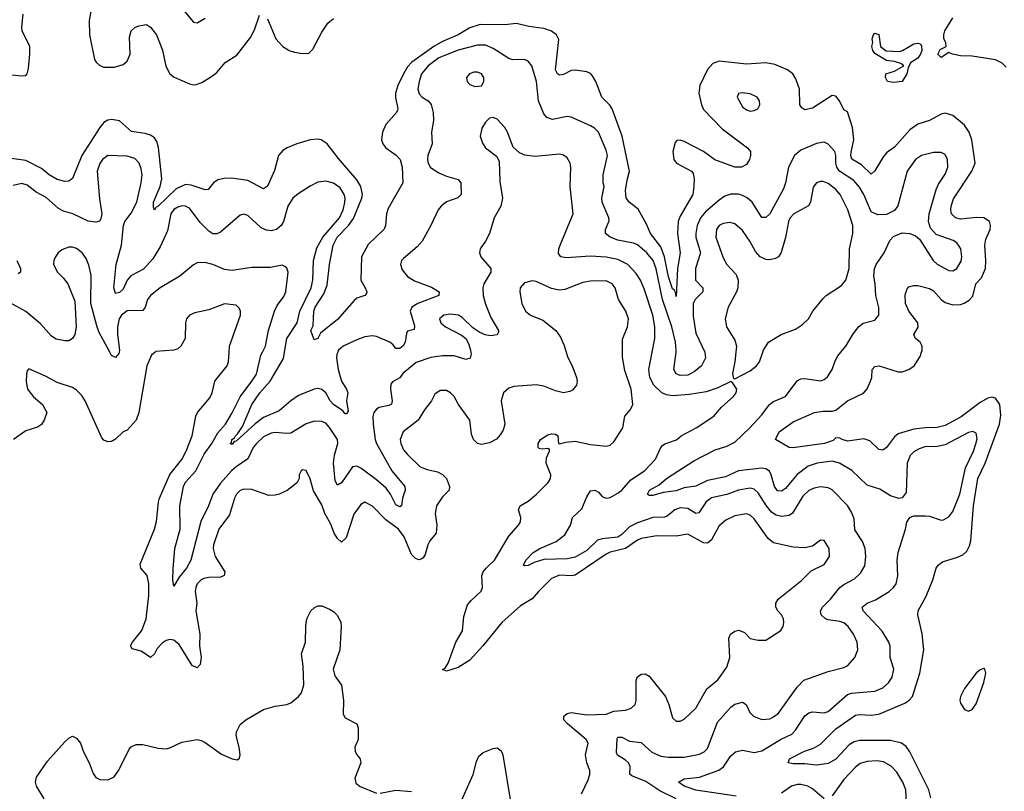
# Model space of a CAD drawing. Header units: inches. Extents: x 1843162 to 1959474, y 907081 to 1016326.
# Tile 130 of 256: x 1873538 to 1878594, y 967743 to 971708. Entities that reach past the tile are written whole.
import ezdxf

# ---------------------------------------------------------------- set-up
doc = ezdxf.new("R2010")
doc.units = ezdxf.units.IN
doc.header["$MEASUREMENT"] = 0
doc.layers.add('B8976', color=7, linetype='Continuous')
doc.layers.add('B8977', color=7, linetype='Continuous')

msp = doc.modelspace()

# ---------------------------------------------------------------- linework, layer by layer
at = {"layer": 'B8976', "color": 5}
for points, elevation in [([(1874233.4, 970000), (1874215.2, 969984.8), (1874190.3, 969930), (1874150.3, 969690), (1874135.8, 969650), (1874090, 969599.5), (1874070, 969589.5), (1874030, 969552.3), (1874010, 969540.7), (1873990, 969538.4), (1873970, 969547), (1873960.1, 969560.1), (1873875.1, 969750), (1873857, 969777), (1873830, 969804.7), (1873810, 969818.3), (1873730, 969843.5), (1873670, 969876.8), (1873586, 969914), (1873576.9, 969903.1), (1873573.7, 969886.3), (1873572.2, 969847.8), (1873578.3, 969810), (1873608.9, 969770), (1873655.8, 969730), (1873677.3, 969690), (1873664.4, 969650), (1873650, 969627), (1873630, 969613.6), (1873570, 969595.4), (1873506.3, 969550)], 580), ([(1874048.5, 970000), (1874046.8, 969993.2), (1874030, 969971.8), (1874010, 969982), (1874000.4, 970000)], 560), ([(1876344, 970000), (1876352.2, 969972.2), (1876374.6, 969930), (1876397, 969870), (1876400.3, 969850), (1876397.6, 969830), (1876376.2, 969803.8), (1876363.4, 969796.6), (1876330, 969791.3), (1876290, 969800.5), (1876230, 969825.1), (1876190, 969831.1), (1876076.2, 969823.8), (1876050, 969815.1), (1876023.1, 969790), (1876010.4, 969750), (1876028.9, 969630), (1876020.5, 969599.5), (1876006.1, 969573.9), (1875986.9, 969553.1), (1875950, 969533.3), (1875910, 969525.1), (1875890, 969529.7), (1875868.3, 969550), (1875858, 969578), (1875849.1, 969650), (1875792.1, 969730), (1875770, 969770.9), (1875750, 969790.9), (1875730, 969801.7), (1875696.9, 969803.1), (1875670, 969784.5), (1875653.8, 969750), (1875617.1, 969702.9), (1875585, 969650), (1875506.7, 969590), (1875491.8, 969550), (1875494.8, 969530), (1875510, 969498.5), (1875530, 969473.4), (1875594.9, 969410), (1875630, 969396.1), (1875684, 969384), (1875710, 969370.3), (1875730.3, 969350), (1875746, 969310), (1875743.1, 969290), (1875710, 969256.9), (1875678.6, 969210), (1875671.1, 969170), (1875680.2, 969110), (1875676.1, 969070), (1875644.9, 969030), (1875634.4, 969010), (1875620, 968960), (1875610, 968942), (1875602.6, 968937.4), (1875590, 968933), (1875570, 968938.9), (1875550, 968959.7), (1875511.9, 969050), (1875483.2, 969090), (1875418.6, 969138.6), (1875350, 969208.5), (1875310, 969228.2), (1875290, 969217.4), (1875253.6, 969166.4), (1875214.1, 969045.9), (1875190, 969023.1), (1875170, 969041.4), (1875153, 969070), (1875135.6, 969115.6), (1875105.7, 969170), (1875090, 969215.8), (1875046.6, 969286.6), (1875030, 969348.7), (1875010, 969392.3), (1874990, 969394.5), (1874984, 969390), (1874974, 969370), (1874973.4, 969350), (1874963, 969330), (1874950, 969317), (1874911.9, 969288.1), (1874870, 969269.8), (1874850, 969263.9), (1874817.3, 969262.7), (1874730, 969293.6), (1874690, 969295.5), (1874670, 969288.5), (1874651.5, 969270), (1874640.7, 969250), (1874616.2, 969163.8), (1874561.7, 969090), (1874534.1, 969010), (1874532.4, 968990), (1874541.7, 968950), (1874592.1, 968870), (1874588.7, 968851.3), (1874570, 968843.9), (1874510, 968841.5), (1874484.1, 968835.9), (1874470, 968829.2), (1874450.1, 968810), (1874442, 968790), (1874438.5, 968770), (1874447.3, 968710), (1874442.8, 968670), (1874462.9, 968550), (1874460.8, 968490), (1874470.2, 968430), (1874465.2, 968394.8), (1874450, 968376.9), (1874424.7, 968390), (1874356.9, 968496.9), (1874330, 968519.8), (1874310, 968523.7), (1874290, 968518.2), (1874270, 968505), (1874243.7, 968476.3), (1874230, 968449.6), (1874210, 968431.2), (1874162.8, 968462.8), (1874115.2, 968475.2), (1874107.7, 968490), (1874118.2, 968510), (1874165, 968570), (1874188.3, 968630), (1874201.6, 968750), (1874201.5, 968810), (1874192.8, 968852.8), (1874160.5, 968890), (1874157.2, 968910), (1874231.3, 969090), (1874241, 969130), (1874250.5, 969229.5), (1874256.2, 969250), (1874309, 969371), (1874370, 969448.3), (1874393.3, 969490), (1874423.7, 969570), (1874443.1, 969670), (1874450.6, 969689.4), (1874515.3, 969764.7), (1874527, 969790), (1874540.4, 969850), (1874603.1, 969930), (1874610.9, 969950), (1874614.4, 970000)], 580), ([(1875854.6, 970000), (1875856.5, 969990), (1875851.3, 969968.7), (1875830, 969961.5), (1875770, 969980.5), (1875710, 969980.6), (1875650, 969971.7), (1875574, 969946), (1875505.2, 969890), (1875490, 969868.4), (1875452.6, 969847.4), (1875444.4, 969835.6), (1875443.2, 969810), (1875451.1, 969750), (1875447.1, 969732.9), (1875434.2, 969725.8), (1875384.6, 969715.4), (1875370, 969706.2), (1875356.9, 969690), (1875351.6, 969668.4), (1875353.5, 969630), (1875363.6, 969550), (1875370.6, 969530), (1875450, 969390.1), (1875515.4, 969310), (1875516.9, 969290), (1875503.2, 969250), (1875499.3, 969210), (1875490, 969205.1), (1875470, 969215.6), (1875443, 969270), (1875420.1, 969300.1), (1875370, 969344.3), (1875290, 969403.9), (1875270, 969413.3), (1875248, 969410), (1875190, 969328.7), (1875170, 969316.9), (1875158.5, 969338.5), (1875149.5, 969430), (1875154.6, 969470), (1875171.7, 969530), (1875170.5, 969550), (1875130, 969613.1), (1875110, 969634), (1875090, 969643.5), (1875050, 969645.1), (1875010, 969630.9), (1874930, 969584.1), (1874910, 969581.1), (1874850, 969587.2), (1874830, 969583.8), (1874790, 969563.6), (1874753.5, 969530), (1874737.8, 969510), (1874709.3, 969450.7), (1874650, 969411), (1874626.6, 969390), (1874570, 969326.1), (1874530.1, 969270), (1874508.2, 969210), (1874469.1, 969130), (1874417.2, 968930), (1874394.6, 968890), (1874356.6, 968843.4), (1874330, 968797.2), (1874325.3, 968830), (1874326.4, 968886.4), (1874334.5, 968990), (1874362, 969090), (1874360.9, 969210), (1874380.1, 969310), (1874390, 969330.8), (1874443.6, 969390), (1874485.1, 969474.9), (1874524.8, 969530), (1874554.9, 969585.1), (1874595.2, 969630), (1874630, 969687.3), (1874669.9, 969770.1), (1874731.1, 969850), (1874753.5, 969886.5), (1874775.8, 969984.2), (1874784.4, 970000)], 560), ([(1875171.1, 970000), (1875166.2, 969990), (1875164.3, 969970), (1875174, 969910), (1875190.9, 969850), (1875216.2, 969810), (1875223.2, 969790), (1875216.6, 969750), (1875224.5, 969695.5), (1875217.3, 969682.7), (1875210, 969682.4), (1875197.3, 969697.3), (1875150, 969730.6), (1875132.9, 969750), (1875110, 969789.8), (1875090, 969808.1), (1875070, 969812.7), (1875050, 969809.1), (1874970, 969776.7), (1874930, 969749.9), (1874870, 969698.4), (1874790, 969663.7), (1874747.9, 969632.1), (1874650, 969542.8), (1874640.3, 969539.7), (1874630, 969525.1), (1874619.5, 969530), (1874625.6, 969534.4), (1874627.7, 969550), (1874641.5, 969558.5), (1874645.6, 969570), (1874658.5, 969581.5), (1874681.8, 969618.2), (1874729.9, 969730), (1874770.7, 969790), (1874824.8, 969850), (1874893.6, 969966.4), (1874898.9, 970000)], 540), ([(1876422.5, 967730), (1876458, 967802), (1876466.1, 967830), (1876465.4, 967850), (1876451, 967890), (1876444.5, 967930), (1876457.2, 967990), (1876447.7, 968010), (1876350.8, 968090), (1876332.4, 968110), (1876332.6, 968130), (1876350, 968143.6), (1876370, 968147.7), (1876450, 968136.1), (1876550, 968139.2), (1876590, 968154.5), (1876650, 968160.2), (1876678, 968170), (1876699.6, 968190), (1876704.2, 968210), (1876704.5, 968310), (1876709.4, 968330), (1876730, 968345.5), (1876750, 968346.4), (1876770, 968334.9), (1876853.8, 968230), (1876871.3, 968190), (1876890, 968120.7), (1876910, 968103.8), (1876930, 968104.4), (1876950, 968114), (1877010, 968170.3), (1877067.1, 968270), (1877123.2, 968316.8), (1877170, 968380.5), (1877184.5, 968430), (1877180.4, 968530), (1877189, 968551), (1877210, 968565.7), (1877231.5, 968571.5), (1877260, 968560), (1877290, 968527.9), (1877330, 968519), (1877370, 968519.3), (1877446, 968570), (1877459.6, 968590), (1877463, 968610), (1877459.7, 968630), (1877450, 968649.3), (1877431.5, 968670), (1877422, 968690), (1877421.7, 968710), (1877434, 968730), (1877553.8, 968826.2), (1877603.3, 968876.7), (1877670, 968908.9), (1877696.8, 968950), (1877695.6, 968990), (1877670, 969031.6), (1877650, 969033.3), (1877610, 969003.1), (1877570, 968994.2), (1877510, 968997.8), (1877410, 969020.3), (1877381.7, 969041.7), (1877310, 969143.5), (1877290, 969162.6), (1877270, 969168.4), (1877210, 969158.3), (1877164.1, 969135.9), (1877130, 969107.6), (1877090, 969035.5), (1877070, 969018.4), (1877050, 969020.2), (1876970, 969063.7), (1876910, 969054.6), (1876810, 969055.8), (1876730, 969042.8), (1876710, 969033.9), (1876649.4, 968990.6), (1876570, 968971.7), (1876550, 968961.6), (1876390, 968853.6), (1876370, 968849.9), (1876310, 968853.1), (1876270, 968835.9), (1876201.8, 968770), (1876170, 968732), (1876110, 968695.8), (1876013.4, 968610), (1875916.5, 968490), (1875850, 968417.4), (1875790, 968379.1), (1875730, 968360.9), (1875710, 968368.7), (1875723.6, 968376.4), (1875739.2, 968400.8), (1875778.4, 968510), (1875811.7, 968568.3), (1875818.3, 968641.7), (1875838.4, 968701.6), (1875855.9, 968724.1), (1875908.6, 968771.4), (1875915.2, 968790), (1875911.3, 968850), (1875918.8, 968870), (1875933.8, 968890), (1875977, 968930), (1876050, 969053.4), (1876100.5, 969110), (1876110, 969127.7), (1876111.1, 969150), (1876100.4, 969190), (1876108.2, 969210), (1876150, 969234.4), (1876191.5, 969270), (1876251.6, 969330), (1876264.2, 969350), (1876266.3, 969370), (1876242, 969430), (1876243.9, 969456.1), (1876259.3, 969490), (1876258.6, 969498.6), (1876250, 969504), (1876220.9, 969500.9), (1876205.1, 969505.1), (1876201.2, 969510), (1876200.9, 969530), (1876212.7, 969550), (1876250, 969574.9), (1876270, 969580.4), (1876290, 969578.4), (1876302, 969570), (1876304.7, 969530), (1876308.2, 969528.2), (1876342.6, 969537.4), (1876390, 969542.8), (1876470, 969524.9), (1876550, 969515.8), (1876570, 969522.4), (1876590, 969539.3), (1876635.6, 969610), (1876646.3, 969670), (1876674.5, 969705.4), (1876686.4, 969730), (1876678, 969810), (1876645.3, 969905.3), (1876634.4, 969974.4), (1876634.1, 970000)], 580), ([(1876910, 967703.7), (1876825, 967745), (1876753.8, 967793.8), (1876681.9, 967821.9), (1876671.5, 967831.5), (1876672.7, 967870), (1876664.3, 967890), (1876650, 967903.9), (1876608.9, 967928.9), (1876602.3, 967942.3), (1876605.7, 968014.3), (1876610, 968021.6), (1876630, 968022.2), (1876670, 968001.6), (1876730, 967994.4), (1876784.5, 967944.5), (1876830, 967923.6), (1876870, 967919.1), (1876950, 967919.2), (1877030, 967934.2), (1877053.9, 967946.1), (1877070, 967962.3), (1877121.8, 968098.2), (1877190, 968176.2), (1877210, 968191.7), (1877250, 968202), (1877268.5, 968188.5), (1877287.4, 968147.4), (1877306.7, 968130), (1877350, 968111.3), (1877390, 968115.9), (1877410, 968125.2), (1877435, 968145), (1877530, 968279), (1877565.4, 968314.6), (1877690, 968359), (1877770, 968378.9), (1877790.6, 968389.4), (1877826.9, 968430), (1877842.7, 968470), (1877838.8, 968510), (1877819.8, 968550), (1877791.8, 968590), (1877770, 968608), (1877750, 968616.2), (1877690, 968624.1), (1877676.8, 968630), (1877654.6, 968650), (1877649.8, 968670), (1877661.2, 968690), (1877702.4, 968730), (1877750, 968790.2), (1877770, 968806.3), (1877824.3, 968835.7), (1877855.7, 968864.3), (1877877.6, 968902.4), (1877884.1, 968950), (1877879.8, 968990), (1877866.2, 969026.2), (1877827, 969087), (1877823.1, 969143.1), (1877810, 969178), (1877790, 969212.1), (1877710, 969292.3), (1877690, 969302.7), (1877650, 969307.3), (1877618.5, 969301.5), (1877590, 969289.2), (1877559.9, 969260.1), (1877507.3, 969172.7), (1877490, 969161), (1877450, 969155.8), (1877422.4, 969162.4), (1877398.1, 969178.1), (1877372.5, 969210), (1877330, 969277.1), (1877310, 969295), (1877290, 969299.9), (1877230, 969291.1), (1877170, 969268.9), (1877090, 969250.5), (1877063, 969230), (1877025.4, 969174.6), (1877010, 969170.7), (1876970, 969195.4), (1876930, 969199.6), (1876902, 969190), (1876863.8, 969156.2), (1876850, 969151.9), (1876790, 969149.9), (1876710, 969122.2), (1876670, 969102.8), (1876630, 969062.8), (1876610, 969049), (1876530, 969040.9), (1876506.2, 969033.8), (1876450, 968981.2), (1876390, 968946.8), (1876350, 968937.2), (1876230, 968934.7), (1876180.9, 968919.1), (1876150, 968904), (1876130, 968900.9), (1876124.9, 968904.9), (1876138, 968930), (1876174.8, 968970), (1876209.4, 968990.6), (1876293.4, 969026.6), (1876338.4, 969061.6), (1876366.2, 969110), (1876376.4, 969150), (1876425.6, 969194.4), (1876450, 969257), (1876470, 969286.3), (1876491.1, 969291.1), (1876510, 969279.5), (1876530, 969257.1), (1876550, 969248.7), (1876570, 969253.1), (1876610, 969275.6), (1876630, 969291.1), (1876676.8, 969343.2), (1876746.8, 969390), (1876803.5, 969450), (1876829.9, 969510), (1876840, 969520), (1876851.8, 969528.2), (1876910.6, 969549.4), (1876935.6, 969570), (1877011.6, 969610), (1877102.9, 969670), (1877142.6, 969717.4), (1877202, 969770), (1877218, 969790), (1877221.2, 969810), (1877200.4, 969840.4), (1877190, 969848), (1877123.1, 969816.9), (1877063.8, 969796.2), (1876978.3, 969781.7), (1876890, 969775), (1876859.4, 969779.4), (1876835.5, 969790), (1876794.9, 969830), (1876774.8, 969870), (1876769.5, 969910), (1876786.6, 970000)], 560), ([(1877217.5, 967717.5), (1877010, 967749.9), (1876949.7, 967770), (1876922, 967790), (1876950, 967806.5), (1877030, 967816.1), (1877129, 967851), (1877151.7, 967868.3), (1877190, 967925.2), (1877214.4, 967945.6), (1877250, 967954.3), (1877310, 967942.6), (1877350, 967951.4), (1877445.8, 968010), (1877502.5, 968037.5), (1877522, 968058), (1877569.5, 968130.5), (1877590, 968145.6), (1877610, 968151), (1877670, 968146.4), (1877690, 968152.5), (1877790, 968240.1), (1877810, 968247.5), (1877930, 968257.8), (1877970, 968274.2), (1877999.9, 968300.1), (1878019, 968330), (1878026.6, 968370), (1878008.4, 968430), (1878008.1, 968488.1), (1878002.3, 968510), (1877966.4, 968566.4), (1877869.8, 968670), (1877864.4, 968690), (1877889.6, 968710), (1877933.7, 968726.3), (1878003.1, 968770), (1878026.2, 968790), (1878038.9, 968810), (1878047.3, 968850), (1878044, 968930), (1878050, 968971), (1878087.6, 969090), (1878094.2, 969125.8), (1878109.4, 969150.6), (1878130, 969158), (1878190, 969159), (1878210, 969157.3), (1878270, 969136.5), (1878282.2, 969137.7), (1878310, 969154), (1878330, 969180.2), (1878366.9, 969270), (1878394.4, 969405.6), (1878436.4, 969490), (1878448.8, 969528.8), (1878454.4, 969554.4), (1878450, 969583.7), (1878432.2, 969592.2), (1878410, 969587.2), (1878290, 969524), (1878250, 969515.3), (1878186.8, 969513.2), (1878156.5, 969503.5), (1878130, 969488), (1878111.7, 969468.3), (1878096.1, 969430), (1878090, 969279), (1878070, 969251.8), (1878052, 969248), (1878010, 969260.5), (1877955.2, 969295.2), (1877890, 969316.4), (1877811.5, 969391.5), (1877748.9, 969428.9), (1877710, 969439.6), (1877633, 969430), (1877587.1, 969412.9), (1877530, 969371.4), (1877470, 969299.5), (1877450, 969284.5), (1877430, 969287.5), (1877414.7, 969310), (1877397.4, 969370), (1877387.9, 969387.9), (1877370, 969400.5), (1877350, 969403.9), (1877230, 969389.5), (1877161.9, 969358.1), (1877070, 969339.5), (1877010, 969311.2), (1876950, 969302.1), (1876910, 969286.8), (1876842, 969278), (1876790, 969263.5), (1876770, 969262.6), (1876761.3, 969270), (1876773, 969290), (1876821.9, 969318.1), (1876860.4, 969350), (1876999.6, 969440.4), (1877110, 969498.1), (1877170, 969516.4), (1877210, 969537.6), (1877288.2, 969610), (1877350, 969678.2), (1877388.8, 969731.2), (1877410, 969745.6), (1877470, 969771.4), (1877530, 969851.5), (1877550, 969863.2), (1877570, 969864.2), (1877650, 969852.2), (1877670, 969858.5), (1877687.1, 969872.9), (1877710.8, 969910), (1877725.1, 969954.9), (1877739, 969981), (1877755.1, 970000)], 540), ([(1877055.8, 970000), (1877057.1, 969997.1), (1877059.8, 969970), (1877039.3, 969930), (1877002.4, 969897.6), (1876970, 969881.9), (1876930, 969879), (1876908.7, 969888.7), (1876897.2, 969910), (1876908.6, 970000)], 540), ([(1877215.5, 970000), (1877210.3, 969949.7), (1877198.8, 969890), (1877203.6, 969863.6), (1877210, 969862), (1877290, 969904.2), (1877321.3, 969930), (1877337.4, 969950), (1877355, 970000)], 560), ([(1878217.2, 967710), (1878207.6, 967750), (1878110, 967946.6), (1878090, 967973.2), (1878066, 967990), (1878010, 968004.5), (1877850, 968004.3), (1877822.6, 967997.4), (1877797.7, 967982.3), (1877730, 967908.4), (1877690, 967886), (1877630, 967877.6), (1877570, 967884.8), (1877510, 967883.7), (1877484.5, 967890), (1877492, 967910), (1877568.2, 967950), (1877614.6, 967965.4), (1877650, 967984.9), (1877730, 968064), (1877830, 968134.2), (1877850, 968138.4), (1877910, 968133.6), (1877950, 968138.7), (1878083.1, 968196.9), (1878104.2, 968210), (1878123.5, 968230), (1878160.6, 968350), (1878181.5, 968470), (1878172.9, 968552.9), (1878149.7, 968650), (1878151.3, 968670), (1878193.8, 968746.2), (1878227.2, 968830), (1878244.2, 968890), (1878254.4, 968905.6), (1878277.6, 968922.4), (1878354.5, 968945.5), (1878381.4, 968958.6), (1878402.2, 968977.8), (1878416.3, 969003.7), (1878422.3, 969030), (1878436, 969210), (1878458.1, 969350), (1878496.4, 969430), (1878569.2, 969630), (1878576.6, 969676.6), (1878571.4, 969731.4), (1878550, 969762.7), (1878530, 969768.1), (1878510, 969763.9), (1878470, 969740.4), (1878373.1, 969666.9), (1878290, 969622.5), (1878250, 969611.6), (1878188.9, 969611.1), (1878130, 969603.4), (1878050, 969579.9), (1878030, 969565), (1877990, 969509.8), (1877970, 969496.4), (1877950, 969498.7), (1877903.1, 969543.1), (1877873.9, 969553.9), (1877790, 969542), (1877761.6, 969550), (1877750, 969558.3), (1877730, 969558.7), (1877714.8, 969545.2), (1877670.6, 969530), (1877508.4, 969508.4), (1877489.5, 969510), (1877419.3, 969550), (1877438.7, 969590), (1877510, 969641.6), (1877619.3, 969690), (1877663.1, 969696.9), (1877710, 969696.1), (1877730, 969702.3), (1877790, 969750.2), (1877871.5, 969788.5), (1877890, 969811.8), (1877907.5, 969850), (1877913.5, 969870), (1877916, 969910), (1877930, 969926), (1877951, 969930), (1878050, 969899.1), (1878070, 969898.5), (1878104.5, 969910), (1878131, 969930), (1878162.1, 969977.9), (1878169.6, 970000)], 520), ([(1873664.2, 967704.2), (1873623.8, 967770), (1873619.3, 967790), (1873624.4, 967815.6), (1873681.1, 967898.9), (1873770, 967997), (1873790, 968016), (1873810, 968026), (1873830, 968016), (1873849.8, 967989.8), (1873864.2, 967950), (1873895.5, 967890), (1873915.4, 967835.4), (1873930, 967814.7), (1873950, 967803.5), (1873990, 967802.6), (1874023, 967817), (1874047.6, 967852.4), (1874100.5, 967959.5), (1874110, 967971.6), (1874137, 967983), (1874170, 967983.5), (1874250, 967964.4), (1874290, 967962), (1874310, 967966.3), (1874370, 967996), (1874450, 968009.8), (1874470, 968005.1), (1874490, 967993.6), (1874574.8, 967934.8), (1874630, 967910.6), (1874655.5, 967904.5), (1874666.8, 967913.2), (1874670.2, 967930), (1874665.5, 967970), (1874650.2, 968030), (1874651, 968049), (1874670, 968086.9), (1874699.5, 968110), (1874790, 968163.4), (1874850, 968181.2), (1874910, 968189.7), (1874930, 968197.4), (1874970, 968229.7), (1874984.6, 968250), (1874996.5, 968290), (1874993.4, 968386.6), (1874986.2, 968450), (1875006.5, 968510), (1875007.4, 968592.6), (1875012.4, 968630), (1875033.4, 968670), (1875050, 968686.6), (1875070, 968696.2), (1875090, 968697), (1875130, 968679.6), (1875150, 968667.3), (1875170, 968646.6), (1875186.6, 968610), (1875189.7, 968590), (1875181.7, 968470), (1875148.2, 968370), (1875155.8, 968335.8), (1875190, 968288.7), (1875200.3, 968210), (1875199.6, 968139.6), (1875210, 968120.9), (1875269, 968090), (1875276, 968070), (1875277, 968010), (1875259.7, 967970), (1875260.4, 967950), (1875269.7, 967930), (1875286.9, 967910), (1875289.7, 967890), (1875259.3, 967810), (1875265.2, 967785.2), (1875287.3, 967767.3), (1875370, 967733.2)], 620), ([(1875781.5, 967638.5), (1875867.1, 967830), (1875884, 967896), (1875896.3, 967923.7), (1875917.7, 967942.3), (1875970, 967963.5), (1875990, 967966), (1876010, 967951.8), (1876019.7, 967930), (1876057.8, 967690)], 620), ([(1878097.7, 967590), (1878089.2, 967750), (1878073, 967790), (1878042, 967842), (1878013.1, 967873.1), (1877974, 967894), (1877939, 967899), (1877890, 967896.7), (1877854.4, 967885.6), (1877830, 967867.5), (1877770, 967804.2), (1877710, 967720.3)], 540), ([(1877670, 967704.5), (1877610, 967756.1), (1877584.7, 967770), (1877550, 967778.1), (1877530, 967778), (1877501.3, 967770), (1877450, 967734.5)], 540), ([(1875390, 967732.9), (1875470, 967749.8), (1875550, 967742.3)], 620)]:
    msp.add_lwpolyline(points, dxfattribs=dict(at, elevation=elevation))
at = {"layer": 'B8976', "color": 5, "elevation": 520}
msp.add_lwpolyline([(1878490, 968374.5), (1878470, 968367.3), (1878450, 968349.6), (1878390, 968271.2), (1878370.3, 968230), (1878366, 968210), (1878370, 968196), (1878390, 968163.7), (1878410, 968155.8), (1878430, 968163.1), (1878450, 968193.4), (1878490, 968302), (1878498.9, 968350), (1878495.1, 968370)], close=True, dxfattribs=at)
at = {"layer": 'B8977', "color": 5}
for points, elevation in [([(1873906.7, 971770), (1873895.8, 971704.2), (1873896.6, 971630), (1873923.1, 971503.1), (1873930.2, 971490), (1873950, 971472.2), (1873970, 971463.7), (1874023.5, 971463.5), (1874070, 971477.7), (1874090, 971494.7), (1874105, 971530), (1874102.7, 971617.3), (1874109.9, 971650.1), (1874130, 971667.2), (1874150, 971676.5), (1874190, 971682.6), (1874210, 971668.8), (1874240.7, 971630), (1874271.5, 971551.5), (1874289.5, 971469.5), (1874309.1, 971430), (1874331.6, 971411.6), (1874410, 971378), (1874430, 971372.7), (1874445.2, 971374.8), (1874474.3, 971385.7), (1874523.6, 971416.4), (1874550, 971437.1), (1874593, 971487), (1874653.8, 971526.2), (1874723.4, 971616.6), (1874744.1, 971655.9), (1874770, 971730.4)], 520), ([(1874351.8, 971790), (1874430, 971694.9), (1874450, 971692.2), (1874490, 971716)], 540), ([(1873430, 971430.8), (1873550, 971419), (1873570, 971421.6), (1873576.8, 971430), (1873583.7, 971456.3), (1873590.8, 971530), (1873590, 971569.4), (1873551.7, 971650), (1873548.7, 971670), (1873556.8, 971736.8)], 520), ([(1874810, 971712.2), (1874853.7, 971610), (1874889.3, 971569.3), (1874921.7, 971550), (1874950, 971541.3), (1874990, 971533.7), (1875023.6, 971536.4), (1875044.2, 971555.8), (1875090, 971643.8), (1875121.3, 971690), (1875150, 971713.4)], 520), ([(1878603.8, 971463.8), (1878583.8, 971483.8), (1878550, 971501.4), (1878430, 971520.5), (1878370, 971522.8), (1878328, 971530), (1878310, 971539), (1878270, 971512.7), (1878252.7, 971530), (1878264.9, 971555.1), (1878295.3, 971570), (1878294, 971590), (1878283.6, 971610), (1878283.1, 971630), (1878288.7, 971650), (1878330, 971717.2)], 480), ([(1878169.6, 970000), (1878172.2, 970007.8), (1878173.3, 970030), (1878162.2, 970050), (1878138.3, 970070), (1878129.8, 970089.8), (1878151.9, 970128.1), (1878149.9, 970150), (1878104.5, 970210), (1878087, 970250), (1878085.2, 970294.8), (1878095.4, 970324.6), (1878104.8, 970335.2), (1878130, 970342.6), (1878150, 970341.8), (1878210, 970326.2), (1878230, 970314.2), (1878270.1, 970270.1), (1878290, 970255), (1878330, 970242.5), (1878370, 970244.5), (1878388.9, 970251.1), (1878413.2, 970266.8), (1878432.5, 970287.5), (1878448.7, 970350), (1878477.9, 970382.1), (1878497.3, 970430), (1878499.3, 970470), (1878493.6, 970550), (1878500, 970580), (1878521.8, 970630), (1878523.5, 970650), (1878518.7, 970670), (1878489.9, 970689.9), (1878451.3, 970691.3), (1878370, 970682.4), (1878343.1, 970690), (1878323.6, 970710), (1878319.1, 970730), (1878320.7, 970750), (1878332.7, 970787.3), (1878428.4, 970930), (1878444.1, 970970), (1878428.3, 971090), (1878413.3, 971130), (1878390, 971165.7), (1878330, 971215.1), (1878290, 971226.9), (1878270, 971222.6), (1878210, 971189.8), (1878150, 971170.6), (1878110, 971142.3), (1878030, 971052.5), (1877990, 971024.4), (1877970, 970999.3), (1877930, 970930.8), (1877910, 970914), (1877861.6, 970961.6), (1877811.3, 970991.3), (1877805.8, 971010), (1877807.5, 971027.5), (1877820.9, 971090), (1877814.5, 971154.5), (1877790, 971234), (1877770, 971244.5), (1877748.9, 971290), (1877730, 971315), (1877710, 971317.8), (1877610, 971252.8), (1877570, 971244.8), (1877554.6, 971254.6), (1877544.8, 971270), (1877542.8, 971350), (1877523.4, 971403.4), (1877509.1, 971429.1), (1877480.7, 971450), (1877416.7, 971476.7), (1877370, 971486.6), (1877270, 971478.6), (1877130, 971494.2), (1877097.3, 971482.7), (1877070, 971451.1), (1877031.3, 971370), (1877026.1, 971330), (1877038.9, 971270), (1877050, 971246.5), (1877146.1, 971146.1), (1877275.8, 971050), (1877290.3, 971030), (1877291.7, 971010), (1877286.4, 970990), (1877270, 970962.9), (1877244.7, 970950), (1877210, 970949.8), (1877108.3, 970988.3), (1877050, 971030.6), (1876950, 971082.3), (1876930, 971088.7), (1876912.8, 971087.2), (1876903.4, 971076.6), (1876893, 971030), (1876896.8, 970990), (1876910.3, 970970), (1876987.6, 970930), (1876996.8, 970916.8), (1877001.5, 970890), (1877000.8, 970850), (1876994.1, 970810), (1876930, 970697.9), (1876920.2, 970670), (1876916.8, 970610), (1876930.1, 970510), (1876916.4, 970430), (1876910, 970286), (1876906.6, 970306.6), (1876899.8, 970319.8), (1876890, 970325.1), (1876870, 970386.9), (1876849.1, 970489.1), (1876830, 970539.9), (1876777.4, 970610), (1876757.4, 970657.4), (1876714.5, 970734.5), (1876668.5, 970770), (1876652.4, 970792.4), (1876649.2, 970830), (1876657, 970883), (1876669.9, 970930.1), (1876632.1, 971110), (1876580.2, 971250), (1876568.8, 971268.8), (1876528.1, 971310), (1876496.5, 971390), (1876479.9, 971419.9), (1876470, 971431.8), (1876450, 971439.4), (1876390, 971448), (1876370, 971446.2), (1876330, 971426.1), (1876310, 971422.4), (1876299.4, 971430), (1876289, 971450), (1876306.3, 971606.3), (1876294.8, 971630), (1876269.3, 971649.3), (1876230, 971661.6), (1876153.3, 971673.3), (1876090, 971688.8), (1876030, 971681.2), (1875903.5, 971683.5), (1875850, 971665.8), (1875790.1, 971629.9), (1875710, 971595.6), (1875664.5, 971570), (1875552.7, 971490), (1875530, 971465.2), (1875508.6, 971430), (1875480.3, 971370), (1875468, 971330), (1875467.4, 971307.4), (1875480.2, 971250), (1875477.8, 971242.2), (1875472.8, 971230), (1875419.2, 971170), (1875401.1, 971130), (1875395.4, 971090), (1875402.3, 971070), (1875417.6, 971050), (1875472.2, 971012.2), (1875491.7, 970990), (1875503.1, 970950), (1875505.6, 970870), (1875430, 970738.3), (1875421.6, 970710), (1875417.2, 970650), (1875409.4, 970630.6), (1875326.9, 970553.1), (1875293.6, 970490), (1875289.3, 970370), (1875312.6, 970330), (1875321.1, 970310), (1875319.6, 970300.4), (1875311.3, 970290), (1875270, 970276.1), (1875255.9, 970264.1), (1875170, 970166.6), (1875083.1, 970096.9), (1875069.1, 970069.1), (1875050, 970062), (1875032.7, 970110), (1875044.9, 970135.1), (1875049.4, 970210), (1875054.9, 970230), (1875100.8, 970299.2), (1875116.8, 970343.2), (1875128.5, 970450), (1875147.4, 970550), (1875169.2, 970590), (1875227, 970650), (1875253.1, 970686.9), (1875294.8, 970790), (1875297.8, 970810), (1875289.5, 970850), (1875270, 970884.9), (1875174.6, 970994.6), (1875117, 971070), (1875086.6, 971090), (1875070, 971093.5), (1875030.5, 971090.5), (1874962, 971070), (1874912, 971050), (1874890, 971036.2), (1874866.9, 971010), (1874846.8, 970933.2), (1874810, 970851.8), (1874790, 970839.3), (1874710, 970881.4), (1874626, 970894), (1874587.9, 970892.1), (1874555.9, 970884.1), (1874534, 970870), (1874505.3, 970834.7), (1874490, 970833.7), (1874418.3, 970858.3), (1874390, 970860.2), (1874342.1, 970837.9), (1874250, 970749.8), (1874237.1, 970742.9), (1874230, 970729.6), (1874224.8, 970744.8), (1874225.1, 970770), (1874259.9, 970850), (1874267.4, 970890), (1874250.7, 971050.7), (1874242.1, 971082.1), (1874230, 971100.3), (1874210, 971114.3), (1874183.3, 971123.3), (1874113.2, 971133.2), (1874050, 971187.7), (1874010, 971194.8), (1873990, 971191.4), (1873970, 971178.6), (1873950, 971153.3), (1873856.9, 971010), (1873810, 970891.3), (1873790, 970877.8), (1873770, 970876.5), (1873730, 970886.4), (1873690, 970910.6), (1873650, 970942.7), (1873570, 970985), (1873470, 970997.3)], 520), ([(1876908.6, 970000), (1876909.9, 970010), (1876905.6, 970050), (1876886.5, 970130), (1876839.9, 970270), (1876807.4, 970427.4), (1876791.2, 970470), (1876757.9, 970510), (1876710, 970550.4), (1876690, 970559.4), (1876610, 970574.7), (1876569.7, 970590), (1876546, 970610), (1876546.2, 970630), (1876565.5, 970674.5), (1876563.7, 970690), (1876529.5, 970769.5), (1876527.4, 970790), (1876539, 970850), (1876533.7, 970870), (1876533.9, 970910), (1876556.8, 971010), (1876550, 971036.9), (1876510, 971129.7), (1876490, 971150.7), (1876470, 971162.5), (1876370, 971206.2), (1876350, 971209.8), (1876274.5, 971194.5), (1876244.7, 971204.7), (1876230, 971224.5), (1876203.1, 971290), (1876192.8, 971390), (1876168.4, 971470), (1876150, 971495.4), (1876130, 971502.7), (1876070, 971502), (1876050, 971507.6), (1875970, 971559.5), (1875930, 971576.1), (1875890, 971576.2), (1875790, 971550.3), (1875690, 971511.6), (1875635.7, 971470), (1875602.3, 971430), (1875589.5, 971390), (1875583.2, 971350), (1875590, 971326), (1875605.2, 971310), (1875635.8, 971290), (1875651.2, 971271.2), (1875661.6, 971230), (1875662.7, 971190), (1875653.6, 971130), (1875656.2, 971070), (1875634, 971010), (1875632.1, 970990), (1875636.2, 970970), (1875648.4, 970948.4), (1875690, 970921), (1875730, 970903), (1875790, 970887.4), (1875803.6, 970870), (1875804.9, 970810), (1875788.4, 970791.6), (1875730, 970771.7), (1875702.6, 970750), (1875687.4, 970730), (1875650.3, 970650), (1875604.9, 970570), (1875580, 970540), (1875510, 970481.3), (1875499.5, 970470), (1875493.4, 970450), (1875502.4, 970422.4), (1875530, 970388.8), (1875565.7, 970365.7), (1875652.9, 970332.9), (1875693, 970310), (1875690.4, 970290), (1875583.6, 970250), (1875552.7, 970230), (1875543, 970210), (1875565.9, 970134.1), (1875563.4, 970116.6), (1875530, 970106.6), (1875524.3, 970095.7), (1875517.6, 970050), (1875508, 970032), (1875490, 970017.8), (1875470, 970017.6), (1875456.3, 970036.3), (1875438.3, 970050), (1875370, 970080.3), (1875350, 970084.2), (1875310, 970077.4), (1875270, 970062.7), (1875199.7, 970030), (1875176, 970010), (1875171.1, 970000)], 540), ([(1876786.6, 970000), (1876799.9, 970070), (1876800.4, 970130), (1876788.8, 970190), (1876744.5, 970324.5), (1876725.4, 970370), (1876704.4, 970404.4), (1876661.5, 970450), (1876610, 970474.9), (1876550, 970487), (1876470, 970492.7), (1876343.9, 970483.9), (1876317, 970490), (1876305.8, 970505.8), (1876306.2, 970530), (1876313.2, 970550), (1876381.1, 970710), (1876365.6, 970850), (1876367.6, 970950), (1876365.1, 970970), (1876350, 970998.7), (1876330, 971012.4), (1876310, 971017.3), (1876184.7, 971004.7), (1876131.5, 971011.5), (1876104.1, 971024.1), (1876072.6, 971052.6), (1876043.6, 971130), (1876030, 971154.5), (1875990, 971197), (1875970, 971204.5), (1875950, 971200.9), (1875930, 971182), (1875912, 971150), (1875903.6, 971110), (1875914.1, 971074.1), (1875930.6, 971050), (1875987.3, 971007.3), (1876000.3, 970980.3), (1876003.4, 970876.6), (1876018, 970790), (1876008.9, 970750), (1875975.6, 970690), (1875950, 970609.3), (1875930.3, 970570), (1875903.1, 970530), (1875899.5, 970510), (1875907, 970490), (1875957.7, 970430), (1875956.9, 970410), (1875921.7, 970350), (1875916.8, 970330), (1875918.3, 970290), (1875930, 970246.4), (1875957.1, 970177.1), (1875997, 970110), (1875997, 970103), (1875990, 970088), (1875955.9, 970084.1), (1875928.2, 970088.2), (1875900.4, 970100.4), (1875864.5, 970124.5), (1875810, 970177.8), (1875791.2, 970190), (1875750, 970195.2), (1875716.3, 970190), (1875694.4, 970170), (1875700.4, 970150), (1875725.5, 970130), (1875806.5, 970086.5), (1875829.3, 970069.3), (1875843.5, 970043.5), (1875852.8, 970010), (1875854.6, 970000)], 560), ([(1877755.1, 970000), (1877780.5, 970030), (1877815.8, 970090), (1877845.4, 970130), (1877870, 970148.8), (1877930, 970163.8), (1877949.6, 970190), (1877950.8, 970229.2), (1877935.2, 970290), (1877931.7, 970350), (1877924.2, 970390), (1877927.3, 970427.3), (1877936.8, 970450), (1877977, 970510), (1878006.8, 970573.2), (1878025.9, 970594.1), (1878070, 970612.2), (1878110, 970608.4), (1878137.6, 970597.6), (1878159.6, 970579.6), (1878229.3, 970470), (1878250, 970451.3), (1878310, 970419.7), (1878330, 970416.5), (1878350, 970428.8), (1878372.2, 970467.8), (1878377, 970490), (1878370.7, 970530), (1878363.4, 970543.4), (1878350, 970560.4), (1878332.4, 970572.4), (1878243.7, 970603.7), (1878215.8, 970635.8), (1878205.8, 970670), (1878208.9, 970710), (1878244.8, 970835.2), (1878257, 970863), (1878290, 970913.4), (1878304.4, 970950), (1878302.7, 970990), (1878290, 971014.7), (1878270, 971026), (1878230, 971026), (1878169.4, 971010.6), (1878138.7, 970990), (1878094.9, 970930), (1878047.9, 970752.1), (1878030, 970726.9), (1877990, 970707.1), (1877945.5, 970705.5), (1877910, 970720.5), (1877872.6, 970810), (1877850, 970847.6), (1877821.1, 970881.1), (1877748.8, 970930), (1877735.1, 970950), (1877729.5, 970970), (1877729.9, 971010), (1877724.9, 971030), (1877690, 971068), (1877670, 971079), (1877630, 971071.8), (1877550, 971036.8), (1877516.5, 971010), (1877486.7, 970950), (1877471.1, 970870), (1877460.6, 970839.4), (1877390, 970710.7), (1877370, 970691.6), (1877350, 970690.8), (1877300.2, 970770), (1877273.2, 970793.2), (1877250, 970804.4), (1877229.4, 970810.6), (1877190, 970812), (1877158.9, 970801.1), (1877130, 970781.1), (1877059.7, 970720.3), (1877034.4, 970690), (1877016.9, 970650), (1877010.1, 970610), (1877010.6, 970590), (1877034.6, 970510), (1877009.1, 970430), (1877009.5, 970370), (1877046.4, 970330), (1877046.8, 970310), (1877006.7, 970270), (1876995.9, 970250), (1876996.1, 970183.9), (1877010, 970097), (1877055.8, 970000)], 540), ([(1874898.9, 970000), (1874909.9, 970070), (1874962.8, 970150), (1874977.6, 970210), (1875034.9, 970330), (1875043.2, 970370), (1875046.8, 970470), (1875064, 970536), (1875095.4, 970590), (1875179.9, 970690), (1875199.5, 970730), (1875208.7, 970768.7), (1875208.8, 970790), (1875204.3, 970810), (1875183.6, 970843.6), (1875150, 970867.4), (1875110, 970878.5), (1875070, 970872.8), (1875030, 970852.6), (1874967.6, 970812.4), (1874941.4, 970790), (1874916, 970750), (1874892.5, 970670), (1874881.7, 970650), (1874856.9, 970630), (1874830, 970623.6), (1874805.9, 970625.9), (1874777.6, 970637.6), (1874710, 970701.1), (1874690, 970708.4), (1874670, 970704), (1874570, 970616.1), (1874550, 970607.4), (1874530, 970607.4), (1874510, 970620.4), (1874465.6, 970665.6), (1874410, 970738.8), (1874389.1, 970749.1), (1874370, 970750.5), (1874350, 970744.3), (1874330, 970731.7), (1874315, 970710), (1874297.7, 970622.3), (1874259.3, 970540.7), (1874221.7, 970478.3), (1874174, 970426), (1874108.7, 970391.3), (1874090.7, 970370), (1874070, 970322.8), (1874050, 970306.3), (1874030, 970301.7), (1874022.1, 970330), (1874032.8, 970450), (1874061.5, 970550), (1874071.8, 970650), (1874078.7, 970670), (1874110, 970712.9), (1874139.6, 970770), (1874162.6, 970870), (1874166.8, 970910), (1874162.2, 970942.2), (1874151.9, 970970), (1874130, 970993.7), (1874090, 971006.3), (1873990, 971009.7), (1873962.8, 970990), (1873950, 970969.6), (1873936.8, 970930), (1873948, 970788), (1873959.6, 970710), (1873955.6, 970684.4), (1873948.2, 970671.8), (1873930, 970667.6), (1873890, 970672.6), (1873810.5, 970710.5), (1873763.2, 970723.2), (1873738.1, 970738.1), (1873673.4, 970793.4), (1873622.2, 970822.2), (1873576.7, 970856.7), (1873550, 970865.4), (1873504.2, 970855.8)], 540), ([(1877355, 970000), (1877358.5, 970010), (1877384, 970050), (1877449.2, 970090.8), (1877522.9, 970117.1), (1877558.5, 970141.5), (1877588.3, 970170), (1877611.3, 970210), (1877664.6, 970275.4), (1877679.7, 970290), (1877758.6, 970341.4), (1877781.3, 970370), (1877798.1, 970430), (1877799.1, 970530), (1877816.8, 970610), (1877817.4, 970650), (1877791.3, 970730), (1877751.4, 970810), (1877730, 970835.6), (1877690, 970866.6), (1877663.7, 970876.3), (1877650, 970876.8), (1877630, 970869.7), (1877612.7, 970847.3), (1877599.4, 970770), (1877589, 970751), (1877512.8, 970710), (1877495.6, 970690), (1877486.8, 970670), (1877471.4, 970588.6), (1877448.4, 970511.6), (1877434.9, 970490), (1877419.8, 970480.2), (1877390, 970474.2), (1877370, 970476.2), (1877340.4, 970490), (1877317.4, 970517.4), (1877288.4, 970570), (1877250, 970624.2), (1877210, 970658), (1877185.1, 970665.1), (1877150, 970661), (1877130, 970649.8), (1877116.3, 970630), (1877113.9, 970590), (1877150, 970484.4), (1877170.1, 970450.1), (1877218.1, 970398.1), (1877228.3, 970370), (1877225.8, 970330), (1877219.7, 970310), (1877175.8, 970230), (1877160.8, 970170), (1877167.7, 970130), (1877210, 970061.6), (1877218.6, 970030), (1877215.5, 970000)], 560), ([(1874000.4, 970000), (1873944.5, 970104.5), (1873934.3, 970134.3), (1873903.9, 970250), (1873904.7, 970395.3), (1873893.8, 970446.2), (1873880.4, 970480.4), (1873859.4, 970510), (1873830, 970532.2), (1873810, 970538.3), (1873790, 970538.2), (1873755.3, 970524.7), (1873735.6, 970510), (1873721.3, 970490), (1873713.8, 970470), (1873712.6, 970450), (1873731.6, 970410), (1873761.4, 970381.4), (1873785.2, 970350), (1873821.8, 970261.8), (1873827.6, 970130), (1873821.3, 970090), (1873810, 970069.6), (1873790, 970058.5), (1873770, 970057.2), (1873725.6, 970065.6), (1873702.1, 970082.1), (1873644.7, 970144.7), (1873570, 970208.9), (1873490, 970252.8)], 560), ([(1873523.7, 970470), (1873543.1, 970430), (1873541.6, 970410), (1873530, 970401.3)], 540), ([(1874784.4, 970000), (1874800.7, 970030), (1874815.7, 970110), (1874846.8, 970210), (1874861.1, 970238.9), (1874894.8, 970285.2), (1874905, 970310), (1874916.4, 970410), (1874910.9, 970430.9), (1874900.1, 970440.1), (1874885.8, 970445.8), (1874826, 970434), (1874730, 970435.1), (1874630, 970418.9), (1874590, 970424.6), (1874530, 970449.8), (1874490, 970460.3), (1874450, 970457.6), (1874430, 970448.5), (1874360.3, 970390), (1874259.6, 970330), (1874209.6, 970290.4), (1874195.4, 970270), (1874182.9, 970230), (1874170, 970213.3), (1874090, 970212.1), (1874060.8, 970190), (1874048.2, 970170), (1874039.9, 970130), (1874040.1, 970090), (1874050.8, 970009.2), (1874048.5, 970000)], 560), ([(1876634.1, 970000), (1876633.6, 970066.4), (1876658.6, 970130), (1876664.2, 970170), (1876651.4, 970210), (1876613.8, 970270), (1876595.6, 970330), (1876581.2, 970350), (1876550, 970366.4), (1876470, 970363.9), (1876430, 970357), (1876338.3, 970321.7), (1876310, 970318.5), (1876270, 970326.6), (1876190, 970363.1), (1876170, 970365.7), (1876130, 970355.4), (1876107.7, 970330), (1876106.9, 970310), (1876117.4, 970250), (1876136.4, 970210), (1876162, 970190), (1876224.2, 970164.2), (1876292.2, 970110), (1876315.9, 970075.9), (1876333.9, 970033.9), (1876344, 970000)], 580), ([(1874614.4, 970000), (1874616.4, 970030), (1874671.9, 970190), (1874672, 970210), (1874666.1, 970226.1), (1874650, 970240.5), (1874590, 970247.1), (1874510, 970217.7), (1874437.7, 970202.3), (1874410, 970189.3), (1874395.5, 970170), (1874390.3, 970149.7), (1874387.4, 970070), (1874366.4, 970030), (1874350, 970016.3), (1874330.2, 970009.8), (1874237, 970003), (1874233.4, 970000)], 580)]:
    msp.add_lwpolyline(points, dxfattribs=dict(at, elevation=elevation))
for points, elevation in [([(1878055.8, 971544.2), (1878071.2, 971548.8), (1878130, 971584), (1878150, 971587.7), (1878163.5, 971583.5), (1878170, 971572), (1878171.7, 971550), (1878164.2, 971530), (1878150.1, 971509.9), (1878113.4, 971486.6), (1878100.4, 971459.6), (1878093.8, 971430), (1878070, 971389.9), (1878025, 971385), (1877994, 971390), (1877984, 971410), (1877986, 971430), (1878030, 971442.8), (1878079, 971470), (1878063.2, 971483.2), (1878030, 971493.2), (1877990, 971497.2), (1877930, 971534), (1877919.3, 971550), (1877914, 971570), (1877919, 971590), (1877915.3, 971610), (1877922, 971630), (1877930, 971638), (1877950, 971632), (1877958.8, 971570), (1877987.7, 971547.7)], 480), ([(1875890, 971437.6), (1875870, 971437.6), (1875847.7, 971430), (1875833.4, 971410), (1875836.3, 971390), (1875850, 971374), (1875875.1, 971364.9), (1875910, 971367.3), (1875920.9, 971390), (1875920.9, 971410), (1875910, 971429)], 560), ([(1877248.5, 971331.5), (1877230, 971328.7), (1877223, 971310), (1877250, 971260.5), (1877270, 971244.4), (1877290, 971238.4), (1877310, 971241.6), (1877329, 971250), (1877339.5, 971270), (1877337, 971290), (1877325.2, 971310), (1877290, 971327)], 540)]:
    msp.add_lwpolyline(points, close=True, dxfattribs=dict(at, elevation=elevation))

doc.saveas('drawing.dxf')
